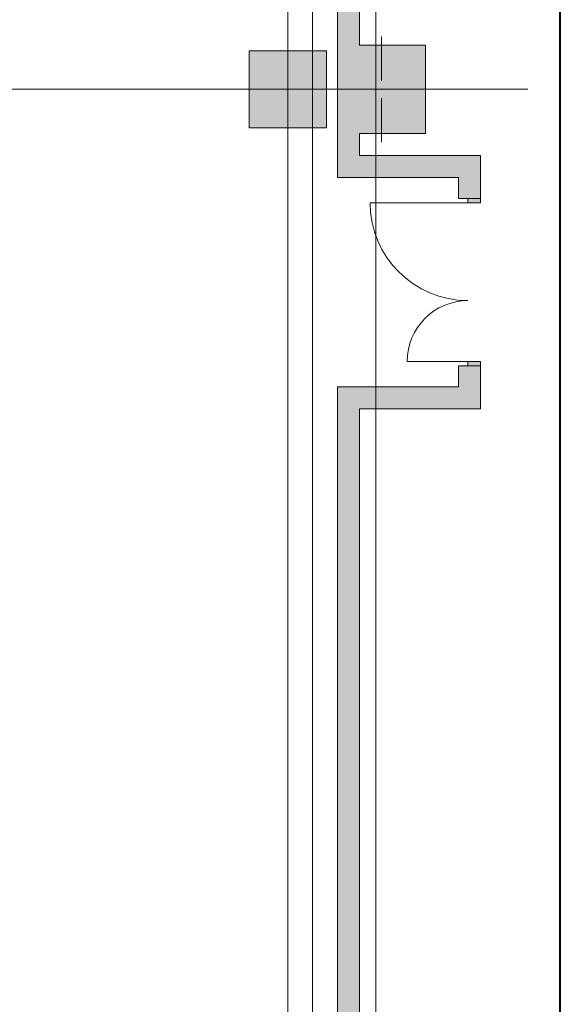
# Model space of a CAD drawing. Header units: millimetres. Extents: x 0 to 1184, y 0 to 836.
# Tile 233 of 256: x 1135 to 1184, y 457 to 546. Entities that reach past the tile are written whole.
import ezdxf
from ezdxf.xclip import XClip

# ---------------------------------------------------------------- set-up
doc = ezdxf.new("R2010")
doc.units = ezdxf.units.MM
doc.header["$MEASUREMENT"] = 0
doc.header["$XCLIPFRAME"] = 0
for name, color, linetype in [('Конструктив - Колонны', 7, 'Continuous'), ('Конструктив - Стены Внутр сущ.', 7, 'Continuous'), ('Элемент Модели - Оси', 7, 'Continuous')]:
    doc.layers.add(name, color=color, linetype=linetype)

# ---------------------------------------------------------------- blocks, each defined once
blk = doc.blocks.new('Чертеж_4_4', base_point=(-278.479, 89.564))
at = {"layer": 'Конструктив - Колонны', "linetype": 'Continuous', "lineweight": 0, "true_color": 0x000000}
for points in [[(1163.771, 535.564), (1165.771, 535.564), (1165.771, 543.564), (1163.771, 543.564)], [(1171.771, 543.564), (1165.771, 543.564), (1165.771, 535.564), (1171.771, 535.564)], [(1155.771, 536.064), (1162.771, 536.064), (1162.771, 543.064), (1155.771, 543.064)]]:
    blk.add_hatch(color=18, dxfattribs=at).paths.add_polyline_path(points)
at = {"layer": 'Конструктив - Стены Внутр сущ.', "linetype": 'Continuous', "lineweight": 0, "true_color": 0x000000}
for points in [[(1163.771, 570.564), (1163.771, 543.564), (1165.771, 543.564), (1165.771, 570.564)], [(1163.771, 533.564), (1165.771, 533.564), (1165.771, 535.564), (1163.771, 535.564)], [(1165.771, 533.564), (1163.771, 531.564), (1165.771, 531.564)], [(1165.771, 533.564), (1163.771, 533.564), (1163.771, 531.564)], [(1165.771, 531.564), (1174.771, 531.564), (1174.771, 533.564), (1165.771, 533.564)], [(1174.771, 531.564), (1176.771, 533.564), (1174.771, 533.564)], [(1174.771, 531.564), (1176.771, 531.564), (1176.771, 533.564)], [(1174.771, 531.564), (1174.771, 529.664), (1176.771, 529.664), (1176.771, 531.564)], [(1174.771, 512.564), (1176.771, 512.564), (1176.771, 514.464), (1174.771, 514.464)], [(1163.771, 510.564), (1165.771, 510.564), (1163.771, 512.564)], [(1163.771, 512.564), (1165.771, 510.564), (1165.771, 512.564)], [(1174.771, 512.564), (1165.771, 512.564), (1165.771, 510.564), (1174.771, 510.564)], [(1174.771, 510.564), (1176.771, 510.564), (1174.771, 512.564)], [(1174.771, 512.564), (1176.771, 510.564), (1176.771, 512.564)], [(1163.771, 510.564), (1163.771, 453.564), (1165.771, 453.564), (1165.771, 510.564)]]:
    blk.add_hatch(color=18, dxfattribs=at).paths.add_polyline_path(points)
at = {"layer": 'Конструктив - Стены Внутр сущ.', "linetype": 'Continuous', "lineweight": 0, "true_color": 0x7f7f7f}
for points in [[(1175.621, 529.664), (1175.621, 529.264), (1176.771, 529.264), (1176.771, 529.664)], [(1176.771, 514.464), (1176.771, 514.864), (1175.621, 514.864), (1175.621, 514.464)]]:
    blk.add_hatch(color=8, dxfattribs=at).paths.add_polyline_path(points)
at = {"layer": 'Конструктив - Колонны', "color": 7, "linetype": 'Continuous', "lineweight": 15}
for p, q in [((1167.771, 540.364), (1167.771, 544.364)), ((1159.271, 540.364), (1159.271, 543.864)), ((1158.471, 539.564), (1154.971, 539.564)), ((1160.071, 539.564), (1163.571, 539.564)), ((1166.971, 539.564), (1162.971, 539.564)), ((1168.571, 539.564), (1172.571, 539.564)), ((1159.271, 538.764), (1159.271, 535.264)), ((1167.771, 538.764), (1167.771, 534.764))]:
    blk.add_line(p, q, dxfattribs=at)
at = {"layer": 'Конструктив - Колонны', "color": 7, "linetype": 'Continuous', "lineweight": 15, "flags": 128}
for points in [[(1163.771, 543.564), (1163.771, 535.564)], [(1165.771, 535.564), (1171.771, 535.564), (1171.771, 543.564), (1165.771, 543.564)]]:
    blk.add_lwpolyline(points, dxfattribs=at)
blk.add_lwpolyline([(1155.771, 536.064), (1162.771, 536.064), (1162.771, 543.064), (1155.771, 543.064)], close=True, dxfattribs=at)
at = {"layer": 'Конструктив - Колонны', "color": 7, "linetype": 'Continuous', "lineweight": 15}
for p in [(1159.271, 539.564), (1167.771, 539.564)]:
    blk.add_point(p, dxfattribs=at)
at = {"layer": 'Конструктив - Стены Внутр сущ.', "color": 7, "linetype": 'Continuous', "lineweight": 15}
for p, q in [((1174.771, 529.664), (1174.771, 530.034)), ((1174.771, 529.664), (1174.771, 530.034)), ((1174.771, 529.664), (1174.771, 530.034)), ((1176.771, 529.664), (1176.771, 530.034)), ((1176.771, 529.664), (1176.771, 530.034)), ((1176.771, 529.664), (1176.771, 530.034)), ((1175.621, 529.264), (1166.741, 529.264)), ((1175.621, 529.664), (1174.771, 529.664)), ((1175.621, 529.664), (1174.771, 529.664)), ((1175.621, 529.664), (1174.771, 529.664)), ((1176.771, 529.664), (1175.621, 529.664)), ((1175.621, 529.664), (1175.621, 529.264)), ((1176.771, 529.664), (1175.621, 529.664)), ((1176.771, 529.664), (1175.621, 529.664)), ((1176.771, 529.664), (1175.621, 529.664)), ((1175.621, 529.264), (1176.771, 529.264)), ((1176.771, 529.264), (1176.771, 529.664)), ((1175.621, 514.864), (1170.101, 514.864)), ((1176.771, 514.864), (1175.621, 514.864)), ((1175.621, 514.864), (1175.621, 514.464)), ((1176.771, 514.464), (1176.771, 514.864)), ((1174.771, 514.464), (1174.771, 514.094)), ((1175.621, 514.464), (1174.771, 514.464)), ((1175.621, 514.464), (1174.771, 514.464)), ((1175.621, 514.464), (1174.771, 514.464)), ((1174.771, 514.464), (1174.771, 514.094)), ((1174.771, 514.464), (1174.771, 514.094)), ((1176.771, 514.464), (1175.621, 514.464)), ((1175.621, 514.464), (1176.771, 514.464)), ((1176.771, 514.464), (1175.621, 514.464)), ((1176.771, 514.464), (1175.621, 514.464)), ((1176.771, 514.464), (1176.771, 514.094)), ((1176.771, 514.464), (1176.771, 514.094)), ((1176.771, 514.464), (1176.771, 514.094))]:
    blk.add_line(p, q, dxfattribs=at)
at = {"layer": 'Конструктив - Стены Внутр сущ.', "color": 7, "linetype": 'Continuous', "lineweight": 15, "flags": 128}
for points in [[(1163.771, 570.564), (1163.771, 543.564)], [(1165.771, 543.564), (1165.771, 570.564)], [(1163.771, 535.564), (1163.771, 531.564)], [(1165.771, 533.564), (1165.771, 535.564)], [(1174.771, 533.564), (1165.771, 533.564)], [(1176.771, 533.564), (1174.771, 533.564)], [(1176.771, 529.664), (1176.771, 533.564)], [(1163.771, 531.564), (1165.771, 531.564)], [(1165.771, 531.564), (1174.771, 531.564)], [(1174.771, 531.564), (1174.771, 529.664)], [(1174.771, 514.464), (1174.771, 512.564)], [(1176.771, 510.564), (1176.771, 514.464)], [(1163.771, 512.564), (1163.771, 510.564)], [(1174.771, 512.564), (1163.771, 512.564)], [(1163.771, 510.564), (1163.771, 453.564)], [(1165.771, 510.564), (1174.771, 510.564)], [(1165.771, 453.564), (1165.771, 510.564)], [(1176.771, 510.564), (1174.771, 510.564)]]:
    blk.add_lwpolyline(points, dxfattribs=at)
at = {"layer": 'Конструктив - Стены Внутр сущ.', "color": 7, "linetype": 'Continuous', "lineweight": 15}
for centre, radius, start, end in [((1175.621, 529.264), 8.88, 180, 270), ((1175.621, 514.864), 5.52, 90, 180)]:
    blk.add_arc(centre, radius, start, end, dxfattribs=at)
at = {"layer": 'Элемент Модели - Оси', "color": 7, "linetype": 'Continuous', "lineweight": 15}
for p, q in [((1159.271, 828.727), (1159.271, 166.928)), ((1161.521, 828.727), (1161.521, 166.928)), ((1167.271, 828.727), (1167.271, 166.928)), ((57.32, 539.564), (1181.052, 539.564))]:
    blk.add_line(p, q, dxfattribs=at)

msp = doc.modelspace()

# ---------------------------------------------------------------- linework, layer by layer
at = {"color": 7, "linetype": 'Continuous', "lineweight": 40}
msp.add_line((1184, 5), (1184, 836), dxfattribs=at)

# ---------------------------------------------------------------- block references
at = {"color": 161, "linetype": 'Continuous', "lineweight": 40, "true_color": 0x83aefe}
ref = msp.add_blockref('Чертеж_4_4', (-278.479, 89.564), dxfattribs=at)
XClip(ref).set_block_clipping_path([(57.3201676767, 166.9277917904), (1181.0522393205, 828.727105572)])

doc.saveas('drawing.dxf')
